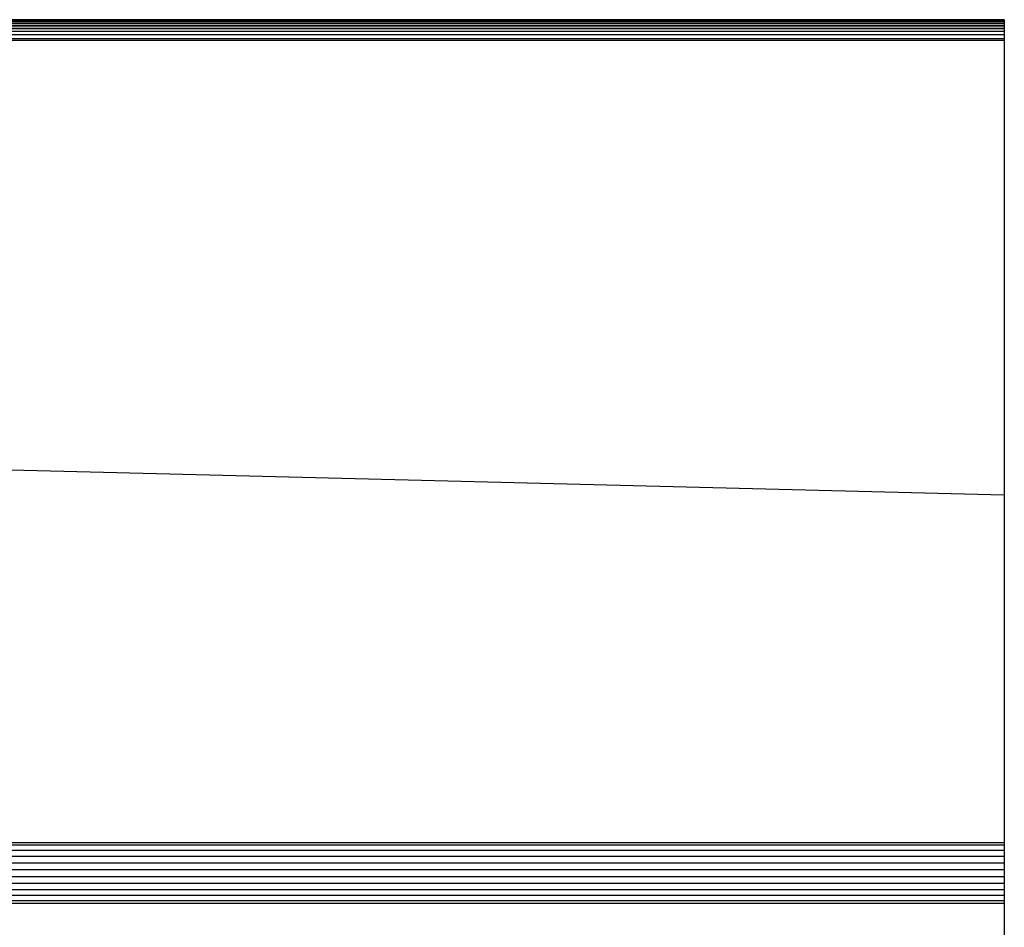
# Paper-space layout '_Back' of a CAD drawing. Header units: millimetres. Extents: x -1300 to 0, y 0 to 650.
# Tile 83 of 94: x -260 to -212, y 561 to 605. Entities that reach past the tile are written whole.
import ezdxf

# ---------------------------------------------------------------- set-up
doc = ezdxf.new("R2010")
doc.units = ezdxf.units.MM

psp = doc.layouts.new('_Back')

# ---------------------------------------------------------------- linework, layer by layer
at = {"color": 7, "linetype": 'Continuous', "lineweight": 25}
for p, q in [((-212.213, 604.577), (-1087.213, 604.577)), ((-1087.213, 604.577), (-212.213, 604.572)), ((-1087.213, 604.572), (-212.213, 604.572)), ((-1087.213, 604.541), (-212.213, 604.572)), ((-1087.213, 604.541), (-212.213, 604.541)), ((-1087.213, 604.481), (-212.213, 604.541)), ((-1087.213, 604.481), (-212.213, 604.481)), ((-1087.213, 604.395), (-212.213, 604.481)), ((-1087.213, 604.284), (-212.213, 604.395)), ((-212.213, 604.395), (-1087.213, 604.395)), ((-212.213, 604.577), (-212.213, 581.533)), ((-1087.213, 604.152), (-212.213, 604.284)), ((-212.213, 604.284), (-1087.213, 604.284)), ((-1087.213, 604.152), (-212.213, 604.152)), ((-212.213, 604.152), (-1087.213, 604.002)), ((-212.213, 604.002), (-1087.213, 604.002)), ((-212.213, 604.002), (-1087.213, 603.84)), ((-212.213, 603.84), (-1087.213, 603.671)), ((-212.213, 603.84), (-1087.213, 603.84)), ((-1087.213, 603.671), (-212.213, 603.577)), ((-1087.213, 603.671), (-212.213, 603.671)), ((-1087.213, 603.577), (-212.213, 603.577)), ((-647.321, 592.495), (-212.213, 581.533)), ((-212.216, 581.533), (-212.213, 581.533)), ((-212.216, 581.533), (-212.216, 517.708)), ((-1087.216, 564.682), (-212.216, 564.682)), ((-1087.216, 564.682), (-212.216, 564.565)), ((-1087.216, 564.565), (-212.216, 564.565)), ((-212.216, 564.565), (-1087.216, 564.304)), ((-1087.216, 564.304), (-212.216, 564.304)), ((-212.216, 564.304), (-1087.216, 564.013)), ((-1087.216, 564.013), (-212.216, 564.013)), ((-212.216, 564.013), (-1087.216, 563.7)), ((-1087.216, 563.7), (-212.216, 563.7)), ((-1087.216, 563.373), (-212.216, 563.7)), ((-1087.216, 563.373), (-212.216, 563.373)), ((-212.216, 563.373), (-1087.216, 563.042)), ((-212.216, 563.042), (-1087.216, 562.715)), ((-1087.216, 563.042), (-212.216, 563.042)), ((-1087.216, 562.715), (-212.216, 562.715)), ((-212.216, 562.715), (-1087.216, 562.402)), ((-1087.216, 562.402), (-212.216, 562.402)), ((-212.216, 562.402), (-1087.216, 562.111)), ((-212.216, 562.111), (-1087.216, 562.111)), ((-212.216, 562.111), (-1087.216, 561.85)), ((-212.216, 561.85), (-1087.216, 561.85)), ((-212.216, 561.733), (-1087.216, 561.85)), ((-212.216, 561.733), (-1087.216, 561.733))]:
    psp.add_line(p, q, dxfattribs=at)

doc.saveas('drawing.dxf')
